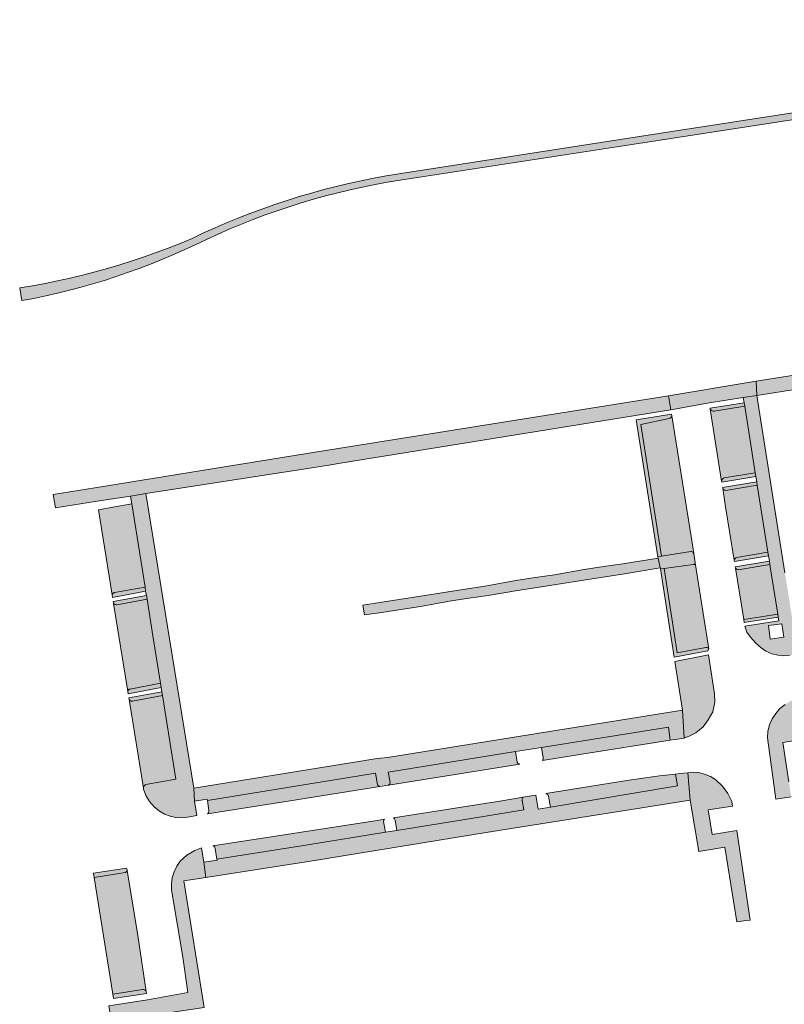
# Model space of a CAD drawing. Extents: x 97094 to 109644, y 463509 to 471969.
# Tile 114 of 256: x 102855 to 102968, y 468147 to 468293. Entities that reach past the tile are written whole.
import ezdxf

# ---------------------------------------------------------------- set-up
doc = ezdxf.new("R2010")
doc.units = 0
doc.layers.add('109 Onkruidbestrijding elementen', color=6, linetype='Continuous', lineweight=20, true_color=0xff00ff)

msp = doc.modelspace()

# ---------------------------------------------------------------- hatches: boundary and pattern name
at = {"layer": '109 Onkruidbestrijding elementen', "true_color": 0xff00ff}
for points in [[(103046.67, 468287.52), (103047.92, 468287.55), (103049.17, 468287.61), (103050.42, 468287.69), (103051.66, 468287.81), (103057.21, 468288.63), (103056.54, 468293.11), (103035.88, 468289.89), (103034.88, 468289.72), (103030, 468288.77), (103028.49, 468288.48), (103027.04, 468288.22), (102991.77, 468282.75), (102949.51, 468276.22), (102911.02, 468270.27), (102909.15, 468269.96), (102907.28, 468269.61), (102905.43, 468269.24), (102903.58, 468268.83), (102901.73, 468268.39), (102899.9, 468267.92), (102898.07, 468267.42), (102896.25, 468266.89), (102894.45, 468266.32), (102892.65, 468265.72), (102890.86, 468265.1), (102889.08, 468264.44), (102887.32, 468263.75), (102885.57, 468263.03), (102883.83, 468262.28), (102882.1, 468261.5), (102880.39, 468260.69), (102878.63, 468259.96), (102876.86, 468259.26), (102875.08, 468258.59), (102873.29, 468257.95), (102871.49, 468257.35), (102869.67, 468256.78), (102867.85, 468256.24), (102866.01, 468255.73), (102864.17, 468255.26), (102862.32, 468254.81), (102860.46, 468254.41), (102858.6, 468254.03), (102856.73, 468253.69), (102854.85, 468253.38), (102855.16, 468251.47), (102856.93, 468251.81), (102858.7, 468252.18), (102860.46, 468252.58), (102862.21, 468253.01), (102863.95, 468253.47), (102865.68, 468253.96), (102867.41, 468254.48), (102869.13, 468255.04), (102870.83, 468255.62), (102872.53, 468256.23), (102874.21, 468256.88), (102875.89, 468257.55), (102877.55, 468258.25), (102879.2, 468258.98), (102880.83, 468259.74), (102882.53, 468260.55), (102884.23, 468261.34), (102885.96, 468262.09), (102887.69, 468262.81), (102889.44, 468263.51), (102891.2, 468264.17), (102892.97, 468264.79), (102894.75, 468265.39), (102896.55, 468265.96), (102898.35, 468266.49), (102900.16, 468266.99), (102901.98, 468267.46), (102903.81, 468267.9), (102905.65, 468268.3), (102907.49, 468268.67), (102909.34, 468269.01), (102911.19, 468269.31), (102949.7, 468275.26), (102991.93, 468281.79), (103027.73, 468287.36), (103029.23, 468287.55), (103030.7, 468287.68), (103033.68, 468287.84), (103035.68, 468287.86), (103036.96, 468287.82), (103042.68, 468287.6), (103042.92, 468287.59), (103046.67, 468287.52)], [(103035.53, 468248.76), (103040.42, 468249.53), (103040.87, 468249.6), (103046.06, 468250.42), (103045.73, 468252.48), (103031.86, 468250.3), (103016.7, 468247.89), (103001.11, 468245.43), (102985.25, 468242.89), (102963.96, 468239.54), (102964.02, 468237.43), (102985.58, 468240.82), (103001.44, 468243.37), (103017.03, 468245.82), (103029.14, 468247.75), (103032.18, 468248.23), (103034.99, 468248.67), (103035.53, 468248.76)], [(102950.98, 468237.37), (102951.31, 468235.3), (102956.99, 468236.32), (102962.04, 468237.11), (102964.02, 468237.43), (102963.96, 468239.54), (102962.17, 468239.26), (102950.98, 468237.37)], [(102951.31, 468235.3), (102950.98, 468237.37), (102923.71, 468233), (102897.36, 468228.8), (102865.98, 468223.74), (102859.82, 468222.74), (102860.15, 468220.76), (102866.31, 468221.74), (102871.27, 468222.52), (102873.53, 468222.88), (102897.2, 468226.56), (102900.93, 468227.14), (102902.35, 468227.41), (102946.08, 468234.46), (102951.31, 468235.3)], [(102962.17, 468236.33), (102957.11, 468235.53), (102957.13, 468235.38), (102957.21, 468235.29), (102957.32, 468235.21), (102957.44, 468235.15), (102957.57, 468235.11), (102957.7, 468235.1), (102962.25, 468235.82), (102962.17, 468236.33)], [(102957.13, 468235.38), (102958.82, 468224.71), (102958.86, 468224.85), (102958.9, 468224.94), (102958.96, 468225.02), (102959.02, 468225.09), (102959.1, 468225.14), (102959.18, 468225.19), (102963.82, 468225.94), (102962.25, 468235.82), (102957.7, 468235.1), (102957.57, 468235.11), (102957.44, 468235.15), (102957.32, 468235.21), (102957.21, 468235.29), (102957.13, 468235.38)], [(102946.86, 468233.14), (102951.08, 468234), (102951.18, 468234.05), (102951.26, 468234.11), (102951.33, 468234.19), (102951.39, 468234.27), (102951.45, 468234.4), (102951.41, 468234.67), (102946.18, 468233.83), (102949.38, 468213.53), (102949.94, 468213.62), (102946.86, 468233.14)], [(102951.45, 468234.4), (102951.39, 468234.27), (102951.33, 468234.19), (102951.26, 468234.11), (102951.18, 468234.05), (102951.08, 468234), (102946.86, 468233.14), (102949.94, 468213.62), (102954.28, 468214.31), (102954.38, 468214.29), (102954.47, 468214.24), (102954.56, 468214.19), (102954.63, 468214.12), (102954.71, 468214.02), (102954.51, 468215.28), (102951.45, 468234.4)], [(102963.91, 468225.41), (102963.82, 468225.94), (102959.18, 468225.19), (102959.1, 468225.14), (102959.02, 468225.09), (102958.96, 468225.02), (102958.9, 468224.94), (102958.86, 468224.85), (102958.82, 468224.71), (102958.84, 468224.58), (102963.91, 468225.41)], [(102964.11, 468224.11), (102964.03, 468224.64), (102958.97, 468223.79), (102958.99, 468223.66), (102959.07, 468223.55), (102959.18, 468223.45), (102959.31, 468223.38), (102959.44, 468223.33), (102964.11, 468224.11)], [(102958.99, 468223.66), (102959.42, 468220.9), (102960.7, 468213.01), (102960.72, 468213.09), (102960.76, 468213.18), (102960.81, 468213.26), (102960.88, 468213.32), (102960.95, 468213.38), (102961.04, 468213.43), (102965.69, 468214.19), (102965.39, 468216.06), (102964.11, 468224.11), (102959.44, 468223.33), (102959.31, 468223.38), (102959.18, 468223.45), (102959.07, 468223.55), (102958.99, 468223.66)], [(102871.27, 468222.52), (102871.47, 468221.35), (102873.42, 468209.01), (102873.51, 468208.43), (102873.62, 468207.77), (102873.71, 468207.22), (102874.57, 468201.79), (102875.69, 468194.78), (102875.79, 468194.14), (102875.9, 468193.48), (102875.99, 468192.94), (102877.98, 468180.55), (102873.52, 468179.78), (102873.42, 468179.72), (102873.34, 468179.64), (102873.27, 468179.54), (102873.22, 468179.44), (102873.19, 468179.33), (102873.18, 468179.21), (102873.19, 468179.1), (102873.54, 468178.12), (102874.06, 468177.24), (102874.75, 468176.47), (102875.58, 468175.84), (102876.32, 468175.39), (102877.13, 468175.07), (102877.97, 468174.88), (102878.84, 468174.84), (102879.71, 468174.93), (102881.07, 468175.15), (102880.75, 468177.3), (102880.63, 468179.23), (102873.53, 468222.88), (102871.27, 468222.52)], [(102868.55, 468207.86), (102868.56, 468207.92), (102868.58, 468207.98), (102868.62, 468208.04), (102868.66, 468208.09), (102868.71, 468208.14), (102868.76, 468208.17), (102868.83, 468208.19), (102868.89, 468208.2), (102873.42, 468209.01), (102871.47, 468221.35), (102868.64, 468220.85), (102866.51, 468220.47), (102868.55, 468207.86)], [(102949.76, 468211.71), (102950.31, 468211.78), (102954.62, 468212.35), (102954.68, 468212.37), (102954.74, 468212.39), (102954.79, 468212.43), (102954.84, 468212.47), (102954.88, 468212.52), (102954.93, 468212.62), (102954.71, 468214.02), (102954.63, 468214.12), (102954.56, 468214.19), (102954.47, 468214.24), (102954.38, 468214.29), (102954.28, 468214.31), (102949.94, 468213.62), (102949.38, 468213.53), (102949.41, 468213.33), (102949.74, 468211.88), (102949.76, 468211.71)], [(102905.7, 468206.34), (102905.93, 468204.89), (102908.47, 468205.28), (102911.33, 468205.72), (102914.2, 468206.16), (102918.54, 468206.92), (102921.4, 468207.36), (102924.27, 468207.8), (102928.59, 468208.52), (102931.5, 468208.97), (102934.32, 468209.4), (102938.7, 468210.12), (102941.57, 468210.56), (102944.43, 468211), (102949.74, 468211.88), (102949.41, 468213.33), (102944.2, 468212.49), (102941.33, 468212.05), (102938.47, 468211.61), (102934.07, 468210.86), (102931.2, 468210.42), (102928.34, 468209.98), (102924.04, 468209.21), (102921.17, 468208.77), (102918.31, 468208.32), (102913.94, 468207.61), (102911.08, 468207.17), (102908.22, 468206.73), (102905.7, 468206.34)], [(102965.78, 468213.65), (102965.69, 468214.19), (102961.04, 468213.43), (102960.95, 468213.38), (102960.88, 468213.32), (102960.81, 468213.26), (102960.76, 468213.18), (102960.72, 468213.09), (102960.7, 468213.01), (102960.73, 468212.83), (102965.78, 468213.65)], [(102960.88, 468211.84), (102960.93, 468211.79), (102961.04, 468211.69), (102961.16, 468211.62), (102961.3, 468211.57), (102965.98, 468212.35), (102965.9, 468212.88), (102960.85, 468212.03), (102960.88, 468211.84)], [(102956.77, 468199.56), (102956.92, 468199.9), (102956.86, 468199.96), (102956.77, 468200.01), (102956.68, 468200.05), (102956.59, 468200.07), (102956.49, 468200.07), (102952.25, 468199.28), (102950.31, 468211.78), (102949.76, 468211.71), (102951.79, 468198.64), (102956.77, 468199.56)], [(102952.25, 468199.28), (102956.49, 468200.07), (102956.59, 468200.07), (102956.68, 468200.05), (102956.77, 468200.01), (102956.86, 468199.96), (102956.92, 468199.9), (102956.83, 468200.45), (102954.93, 468212.62), (102954.88, 468212.52), (102954.84, 468212.47), (102954.79, 468212.43), (102954.74, 468212.39), (102954.68, 468212.37), (102954.62, 468212.35), (102950.31, 468211.78), (102952.25, 468199.28)], [(102967.15, 468205.02), (102966.23, 468210.79), (102965.98, 468212.35), (102961.3, 468211.57), (102961.16, 468211.62), (102961.04, 468211.69), (102960.93, 468211.79), (102960.88, 468211.84), (102962.11, 468204.24), (102967.15, 468205.02)], [(102868.61, 468207.49), (102873.51, 468208.43), (102873.42, 468209.01), (102868.89, 468208.2), (102868.83, 468208.19), (102868.76, 468208.17), (102868.71, 468208.14), (102868.66, 468208.09), (102868.62, 468208.04), (102868.58, 468207.98), (102868.56, 468207.92), (102868.55, 468207.86), (102868.61, 468207.49)], [(103059.37, 468206.82), (103053.97, 468205.95), (103054.17, 468204.45), (103052.2, 468201.49), (103040.79, 468199.67), (103037.84, 468201.8), (103037.58, 468203.32), (103032.25, 468202.46), (103032.44, 468201.05), (103030.47, 468198.09), (103019.07, 468196.26), (103016.11, 468198.39), (103015.86, 468199.84), (103010.55, 468198.99), (103010.74, 468197.56), (103008.78, 468194.6), (102997.37, 468192.78), (102994.42, 468194.9), (102994.16, 468196.4), (102988.88, 468195.57), (102989.07, 468194.11), (102987.11, 468191.15), (102975.7, 468189.33), (102972.75, 468191.45), (102972.49, 468192.93), (102970.18, 468192.52), (102969.16, 468192.17), (102968.22, 468191.64), (102967.47, 468191.03), (102966.84, 468190.3), (102966.33, 468189.49), (102965.92, 468188.6), (102965.67, 468187.66), (102965.61, 468186.69), (102966.88, 468177.6), (102969.14, 468177.95), (102968.79, 468180.17), (102967.88, 468185.99), (102989.29, 468189.45), (103016.79, 468193.89), (103046.38, 468198.57), (103079.53, 468203.78), (103078.58, 468209.85), (103075.76, 468209.41), (103075.96, 468207.93), (103073.99, 468204.97), (103062.59, 468203.15), (103059.63, 468205.28), (103059.37, 468206.82)], [(102873.71, 468207.22), (102873.62, 468207.77), (102868.71, 468206.87), (102868.75, 468206.61), (102868.83, 468206.53), (102868.9, 468206.48), (102868.98, 468206.44), (102869.06, 468206.42), (102869.15, 468206.41), (102869.24, 468206.41), (102873.71, 468207.22)], [(102868.75, 468206.61), (102870.86, 468193.56), (102870.87, 468193.64), (102870.9, 468193.7), (102870.93, 468193.76), (102870.97, 468193.81), (102871.02, 468193.85), (102871.08, 468193.89), (102871.14, 468193.91), (102871.2, 468193.92), (102875.69, 468194.78), (102874.57, 468201.79), (102873.71, 468207.22), (102869.24, 468206.41), (102869.15, 468206.41), (102869.06, 468206.42), (102868.98, 468206.44), (102868.9, 468206.48), (102868.83, 468206.53), (102868.75, 468206.61)], [(102962.11, 468204.24), (102962.18, 468203.8), (102967.22, 468204.58), (102967.15, 468205.02), (102962.11, 468204.24)], [(102956.87, 468198.98), (102951.89, 468198.02), (102953.01, 468190.79), (102953.3, 468186.64), (102954.13, 468186.99), (102955.01, 468187.43), (102956.09, 468188.32), (102956.85, 468189.35), (102957.51, 468190.55), (102957.82, 468191.98), (102957.79, 468193.21), (102956.87, 468198.98)], [(102870.92, 468193.21), (102875.79, 468194.14), (102875.69, 468194.78), (102871.2, 468193.92), (102871.14, 468193.91), (102871.08, 468193.89), (102871.02, 468193.85), (102870.97, 468193.81), (102870.93, 468193.76), (102870.9, 468193.7), (102870.87, 468193.64), (102870.86, 468193.56), (102870.92, 468193.21)], [(102871.05, 468192.35), (102871.08, 468192.31), (102871.15, 468192.25), (102871.21, 468192.2), (102871.29, 468192.16), (102871.38, 468192.14), (102871.46, 468192.12), (102871.55, 468192.13), (102875.99, 468192.94), (102875.9, 468193.48), (102871.02, 468192.59), (102871.05, 468192.35)], [(102871.05, 468192.35), (102873.18, 468179.21), (102873.19, 468179.33), (102873.22, 468179.44), (102873.27, 468179.54), (102873.34, 468179.64), (102873.42, 468179.72), (102873.52, 468179.78), (102877.98, 468180.55), (102875.99, 468192.94), (102871.55, 468192.13), (102871.46, 468192.12), (102871.38, 468192.14), (102871.29, 468192.16), (102871.21, 468192.2), (102871.15, 468192.25), (102871.08, 468192.31), (102871.05, 468192.35)], [(102908.2, 468179.46), (102909.5, 468179.67), (102909.69, 468179.86), (102909.75, 468180.08), (102909.45, 468181.6), (102928.3, 468184.64), (102932.13, 468185.25), (102950.94, 468188.28), (102951.22, 468186.34), (102951.93, 468186.44), (102953.3, 468186.64), (102953.01, 468190.79), (102909.32, 468183.75), (102907.78, 468183.62), (102880.63, 468179.23), (102880.75, 468177.3), (102882.63, 468177.58), (102882.65, 468177.41), (102907.54, 468181.43), (102907.86, 468179.71), (102907.98, 468179.57), (102908.2, 468179.46)], [(102951.22, 468186.34), (102950.94, 468188.28), (102932.13, 468185.25), (102932.39, 468183.74), (102932.39, 468183.64), (102932.37, 468183.54), (102932.34, 468183.45), (102932.27, 468183.32), (102938.12, 468184.26), (102951.22, 468186.34)], [(102909.5, 468179.67), (102928.92, 468182.79), (102928.82, 468182.82), (102928.75, 468182.85), (102928.69, 468182.9), (102928.63, 468182.95), (102928.59, 468183.01), (102928.55, 468183.08), (102928.3, 468184.64), (102909.45, 468181.6), (102909.75, 468180.08), (102909.69, 468179.86), (102909.5, 468179.67)], [(102931.31, 468178.18), (102929.44, 468177.88), (102929.35, 468177.78), (102929.3, 468177.71), (102929.27, 468177.63), (102929.26, 468177.55), (102929.25, 468177.47), (102929.26, 468177.39), (102929.53, 468176), (102923.55, 468175.05), (102910.73, 468172.96), (102909.02, 468172.68), (102897.54, 468170.81), (102884.07, 468168.7), (102884.09, 468168.56), (102882.13, 468168.26), (102882.41, 468165.99), (102897.92, 468168.42), (102923.94, 468172.66), (102954.16, 468177.45), (102953.81, 468181.52), (102952.64, 468181.39), (102952.01, 468181.32), (102952.3, 468179.57), (102933.48, 468176.42), (102931.67, 468176.11), (102931.31, 468178.18)], [(102908.2, 468179.46), (102907.98, 468179.57), (102907.86, 468179.71), (102907.54, 468181.43), (102882.65, 468177.41), (102882.87, 468175.91), (102882.87, 468175.72), (102882.8, 468175.56), (102882.66, 468175.4), (102894.92, 468177.33), (102908.2, 468179.46)], [(102933.48, 468176.42), (102952.3, 468179.57), (102952.01, 468181.32), (102949.61, 468181.06), (102944.78, 468180.36), (102932.8, 468178.43), (102932.93, 468178.37), (102933, 468178.31), (102933.12, 468178.21), (102933.19, 468178.06), (102933.48, 468176.42)], [(102955.47, 468169.84), (102959.32, 468170.46), (102961.07, 468159.43), (102962.46, 468159.59), (102963.05, 468159.67), (102961.07, 468172.93), (102957.41, 468172.35), (102956.84, 468176), (102960.46, 468176.57), (102960.35, 468177.23), (102959.74, 468178.43), (102958.95, 468179.53), (102957.99, 468180.48), (102957.19, 468180.97), (102956.31, 468181.32), (102955.39, 468181.53), (102954.45, 468181.59), (102953.81, 468181.52), (102954.16, 468177.45), (102955.47, 468169.84)], [(102910.22, 468174.83), (102910.35, 468174.69), (102910.41, 468174.6), (102910.45, 468174.5), (102910.73, 468172.96), (102923.55, 468175.05), (102929.53, 468176), (102929.26, 468177.39), (102929.25, 468177.47), (102929.26, 468177.55), (102929.27, 468177.63), (102929.3, 468177.71), (102929.35, 468177.78), (102929.44, 468177.88), (102926.29, 468177.37), (102910.22, 468174.83)], [(102908.91, 468174.62), (102907.79, 468174.45), (102883.46, 468170.68), (102883.62, 468170.61), (102883.74, 468170.46), (102883.82, 468170.29), (102884.07, 468168.7), (102897.54, 468170.81), (102909.02, 468172.68), (102908.74, 468174.3), (102908.76, 468174.39), (102908.79, 468174.47), (102908.84, 468174.54), (102908.91, 468174.62)], [(102873.79, 468147.86), (102868.03, 468146.98), (102868.46, 468144.72), (102868.65, 468144.75), (102870.81, 468145.06), (102882.18, 468146.73), (102879.16, 468165.48), (102882.41, 468165.99), (102882.13, 468168.26), (102881.8, 468170.38), (102880.77, 468170.01), (102879.62, 468169.32), (102878.63, 468168.42), (102878.11, 468167.67), (102877.71, 468166.84), (102877.45, 468165.96), (102877.34, 468165.05), (102877.36, 468164.14), (102879, 468154.18), (102879.77, 468148.93), (102873.79, 468147.86)], [(102865.86, 468166), (102870.48, 468166.71), (102870.56, 468166.75), (102870.63, 468166.81), (102870.69, 468166.88), (102870.74, 468166.96), (102870.77, 468167.03), (102870.75, 468167.15), (102870.69, 468167.39), (102865.76, 468166.64), (102865.86, 468166)], [(102865.86, 468166), (102868.63, 468148.69), (102873.11, 468149.38), (102873.2, 468149.38), (102873.28, 468149.36), (102873.36, 468149.33), (102873.43, 468149.29), (102873.5, 468149.23), (102873.56, 468149.17), (102873.6, 468149.11), (102872.34, 468157.37), (102870.77, 468167.03), (102870.74, 468166.96), (102870.69, 468166.88), (102870.63, 468166.81), (102870.56, 468166.75), (102870.48, 468166.71), (102865.86, 468166)], [(102873.6, 468149.11), (102873.56, 468149.17), (102873.5, 468149.23), (102873.43, 468149.29), (102873.36, 468149.33), (102873.28, 468149.36), (102873.2, 468149.38), (102873.11, 468149.38), (102868.63, 468148.69), (102868.74, 468148.05), (102873.64, 468148.81), (102873.6, 468149.11)]]:
    msp.add_hatch(color=6, dxfattribs=at).paths.add_polyline_path(points)
h = msp.add_hatch(color=6, dxfattribs=at)
h.paths.add_polyline_path([(102970.12, 468199.08), (102968.53, 468209.12), (102968.2, 468211.16), (102964.02, 468237.43), (102962.04, 468237.11), (102962.17, 468236.33), (102962.25, 468235.82), (102963.82, 468225.94), (102963.91, 468225.41), (102964.03, 468224.64), (102964.11, 468224.11), (102965.39, 468216.06), (102965.69, 468214.19), (102965.78, 468213.65), (102965.9, 468212.88), (102965.98, 468212.35), (102966.23, 468210.79), (102967.15, 468205.02), (102967.22, 468204.58), (102967.31, 468204.01), (102962.27, 468203.22), (102962.56, 468202.35), (102963.11, 468201.58), (102963.89, 468200.7), (102964.69, 468200), (102965.36, 468199.54), (102966.27, 468199.12), (102967.19, 468198.95), (102968.06, 468198.84), (102968.9, 468198.87), (102970.12, 468199.08)])
h.paths.add_polyline_path([(102968.02, 468201.59), (102966.02, 468201.31), (102965.75, 468203.33), (102967.74, 468203.6), (102968.02, 468201.59)])

# ---------------------------------------------------------------- linework, layer by layer
at = {"layer": '109 Onkruidbestrijding elementen', "color": 3, "true_color": 0x00ff00}
for points in [[(102991.77, 468282.75), (102949.51, 468276.22), (102911.02, 468270.27), (102909.15, 468269.96), (102907.28, 468269.61), (102905.43, 468269.24), (102903.58, 468268.83), (102901.73, 468268.39), (102899.9, 468267.92), (102898.07, 468267.42), (102896.25, 468266.89), (102894.45, 468266.32), (102892.65, 468265.72), (102890.86, 468265.1), (102889.08, 468264.44), (102887.32, 468263.75), (102885.57, 468263.03), (102883.83, 468262.28), (102882.1, 468261.5), (102880.39, 468260.69), (102878.63, 468259.96), (102876.86, 468259.26), (102875.08, 468258.59), (102873.29, 468257.95), (102871.49, 468257.35), (102869.67, 468256.78), (102867.85, 468256.24), (102866.01, 468255.73), (102864.17, 468255.26), (102862.32, 468254.81), (102860.46, 468254.41), (102858.6, 468254.03), (102856.73, 468253.69), (102854.85, 468253.38), (102855.16, 468251.47), (102856.93, 468251.81), (102858.7, 468252.18), (102860.46, 468252.58), (102862.21, 468253.01), (102863.95, 468253.47), (102865.68, 468253.96), (102867.41, 468254.48), (102869.13, 468255.04), (102870.83, 468255.62), (102872.53, 468256.23), (102874.21, 468256.88), (102875.89, 468257.55), (102877.55, 468258.25), (102879.2, 468258.98), (102880.83, 468259.74), (102882.53, 468260.55), (102884.23, 468261.34), (102885.96, 468262.09), (102887.69, 468262.81), (102889.44, 468263.51), (102891.2, 468264.17), (102892.97, 468264.79), (102894.75, 468265.39), (102896.55, 468265.96), (102898.35, 468266.49), (102900.16, 468266.99), (102901.98, 468267.46), (102903.81, 468267.9), (102905.65, 468268.3), (102907.49, 468268.67), (102909.34, 468269.01), (102911.19, 468269.31), (102949.7, 468275.26), (102991.93, 468281.79)], [(102968.2, 468211.16), (102964.02, 468237.43), (102962.04, 468237.11), (102962.17, 468236.33), (102962.25, 468235.82), (102963.82, 468225.94), (102963.91, 468225.41), (102964.03, 468224.64), (102964.11, 468224.11), (102965.39, 468216.06), (102965.69, 468214.19), (102965.78, 468213.65), (102965.9, 468212.88), (102965.98, 468212.35), (102966.23, 468210.79), (102967.15, 468205.02), (102967.22, 468204.58), (102967.31, 468204.01), (102962.27, 468203.22), (102962.56, 468202.35), (102963.11, 468201.58), (102963.89, 468200.7), (102964.69, 468200), (102965.36, 468199.54), (102966.27, 468199.12), (102967.19, 468198.95), (102968.06, 468198.84), (102968.9, 468198.87)], [(102968.22, 468191.64), (102967.47, 468191.03), (102966.84, 468190.3), (102966.33, 468189.49), (102965.92, 468188.6), (102965.67, 468187.66), (102965.61, 468186.69), (102966.88, 468177.6), (102969.14, 468177.95)], [(102968.79, 468180.17), (102967.88, 468185.99), (102989.29, 468189.45)]]:
    msp.add_lwpolyline(points, dxfattribs=at)
for points in [[(103035.53, 468248.76), (103040.42, 468249.53), (103040.87, 468249.6), (103046.06, 468250.42), (103045.73, 468252.48), (103031.86, 468250.3), (103016.7, 468247.89), (103001.11, 468245.43), (102985.25, 468242.89), (102963.96, 468239.54), (102964.02, 468237.43), (102985.58, 468240.82), (103001.44, 468243.37), (103017.03, 468245.82), (103029.14, 468247.75), (103032.18, 468248.23), (103034.99, 468248.67), (103035.53, 468248.76)], [(102950.98, 468237.37), (102951.31, 468235.3), (102956.99, 468236.32), (102962.04, 468237.11), (102964.02, 468237.43), (102963.96, 468239.54), (102962.17, 468239.26), (102950.98, 468237.37)], [(102951.31, 468235.3), (102950.98, 468237.37), (102923.71, 468233), (102897.36, 468228.8), (102865.98, 468223.74), (102859.82, 468222.74), (102860.15, 468220.76), (102866.31, 468221.74), (102871.27, 468222.52), (102873.53, 468222.88), (102897.2, 468226.56), (102900.93, 468227.14), (102902.35, 468227.41), (102946.08, 468234.46), (102951.31, 468235.3)], [(102962.17, 468236.33), (102957.11, 468235.53), (102957.13, 468235.38), (102957.21, 468235.29), (102957.32, 468235.21), (102957.44, 468235.15), (102957.57, 468235.11), (102957.7, 468235.1), (102962.25, 468235.82), (102962.17, 468236.33)], [(102957.13, 468235.38), (102958.82, 468224.71), (102958.86, 468224.85), (102958.9, 468224.94), (102958.96, 468225.02), (102959.02, 468225.09), (102959.1, 468225.14), (102959.18, 468225.19), (102963.82, 468225.94), (102962.25, 468235.82), (102957.7, 468235.1), (102957.57, 468235.11), (102957.44, 468235.15), (102957.32, 468235.21), (102957.21, 468235.29), (102957.13, 468235.38)], [(102946.86, 468233.14), (102951.08, 468234), (102951.18, 468234.05), (102951.26, 468234.11), (102951.33, 468234.19), (102951.39, 468234.27), (102951.45, 468234.4), (102951.41, 468234.67), (102946.18, 468233.83), (102949.38, 468213.53), (102949.94, 468213.62), (102946.86, 468233.14)], [(102951.45, 468234.4), (102951.39, 468234.27), (102951.33, 468234.19), (102951.26, 468234.11), (102951.18, 468234.05), (102951.08, 468234), (102946.86, 468233.14), (102949.94, 468213.62), (102954.28, 468214.31), (102954.38, 468214.29), (102954.47, 468214.24), (102954.56, 468214.19), (102954.63, 468214.12), (102954.71, 468214.02), (102954.51, 468215.28), (102951.45, 468234.4)], [(102963.91, 468225.41), (102963.82, 468225.94), (102959.18, 468225.19), (102959.1, 468225.14), (102959.02, 468225.09), (102958.96, 468225.02), (102958.9, 468224.94), (102958.86, 468224.85), (102958.82, 468224.71), (102958.84, 468224.58), (102963.91, 468225.41)], [(102964.11, 468224.11), (102964.03, 468224.64), (102958.97, 468223.79), (102958.99, 468223.66), (102959.07, 468223.55), (102959.18, 468223.45), (102959.31, 468223.38), (102959.44, 468223.33), (102964.11, 468224.11)], [(102958.99, 468223.66), (102959.42, 468220.9), (102960.7, 468213.01), (102960.72, 468213.09), (102960.76, 468213.18), (102960.81, 468213.26), (102960.88, 468213.32), (102960.95, 468213.38), (102961.04, 468213.43), (102965.69, 468214.19), (102965.39, 468216.06), (102964.11, 468224.11), (102959.44, 468223.33), (102959.31, 468223.38), (102959.18, 468223.45), (102959.07, 468223.55), (102958.99, 468223.66)], [(102871.27, 468222.52), (102871.47, 468221.35), (102873.42, 468209.01), (102873.51, 468208.43), (102873.62, 468207.77), (102873.71, 468207.22), (102874.57, 468201.79), (102875.69, 468194.78), (102875.79, 468194.14), (102875.9, 468193.48), (102875.99, 468192.94), (102877.98, 468180.55), (102873.52, 468179.78), (102873.42, 468179.72), (102873.34, 468179.64), (102873.27, 468179.54), (102873.22, 468179.44), (102873.19, 468179.33), (102873.18, 468179.21), (102873.19, 468179.1), (102873.54, 468178.12), (102874.06, 468177.24), (102874.75, 468176.47), (102875.58, 468175.84), (102876.32, 468175.39), (102877.13, 468175.07), (102877.97, 468174.88), (102878.84, 468174.84), (102879.71, 468174.93), (102881.07, 468175.15), (102880.75, 468177.3), (102880.63, 468179.23), (102873.53, 468222.88), (102871.27, 468222.52)], [(102868.55, 468207.86), (102868.56, 468207.92), (102868.58, 468207.98), (102868.62, 468208.04), (102868.66, 468208.09), (102868.71, 468208.14), (102868.76, 468208.17), (102868.83, 468208.19), (102868.89, 468208.2), (102873.42, 468209.01), (102871.47, 468221.35), (102868.64, 468220.85), (102866.51, 468220.47), (102868.55, 468207.86)], [(102949.76, 468211.71), (102950.31, 468211.78), (102954.62, 468212.35), (102954.68, 468212.37), (102954.74, 468212.39), (102954.79, 468212.43), (102954.84, 468212.47), (102954.88, 468212.52), (102954.93, 468212.62), (102954.71, 468214.02), (102954.63, 468214.12), (102954.56, 468214.19), (102954.47, 468214.24), (102954.38, 468214.29), (102954.28, 468214.31), (102949.94, 468213.62), (102949.38, 468213.53), (102949.41, 468213.33), (102949.74, 468211.88), (102949.76, 468211.71)], [(102905.7, 468206.34), (102905.93, 468204.89), (102908.47, 468205.28), (102911.33, 468205.72), (102914.2, 468206.16), (102918.54, 468206.92), (102921.4, 468207.36), (102924.27, 468207.8), (102928.59, 468208.52), (102931.5, 468208.97), (102934.32, 468209.4), (102938.7, 468210.12), (102941.57, 468210.56), (102944.43, 468211), (102949.74, 468211.88), (102949.41, 468213.33), (102944.2, 468212.49), (102941.33, 468212.05), (102938.47, 468211.61), (102934.07, 468210.86), (102931.2, 468210.42), (102928.34, 468209.98), (102924.04, 468209.21), (102921.17, 468208.77), (102918.31, 468208.32), (102913.94, 468207.61), (102911.08, 468207.17), (102908.22, 468206.73), (102905.7, 468206.34)], [(102965.78, 468213.65), (102965.69, 468214.19), (102961.04, 468213.43), (102960.95, 468213.38), (102960.88, 468213.32), (102960.81, 468213.26), (102960.76, 468213.18), (102960.72, 468213.09), (102960.7, 468213.01), (102960.73, 468212.83), (102965.78, 468213.65)], [(102960.88, 468211.84), (102960.93, 468211.79), (102961.04, 468211.69), (102961.16, 468211.62), (102961.3, 468211.57), (102965.98, 468212.35), (102965.9, 468212.88), (102960.85, 468212.03), (102960.88, 468211.84)], [(102956.77, 468199.56), (102956.92, 468199.9), (102956.86, 468199.96), (102956.77, 468200.01), (102956.68, 468200.05), (102956.59, 468200.07), (102956.49, 468200.07), (102952.25, 468199.28), (102950.31, 468211.78), (102949.76, 468211.71), (102951.79, 468198.64), (102956.77, 468199.56)], [(102952.25, 468199.28), (102956.49, 468200.07), (102956.59, 468200.07), (102956.68, 468200.05), (102956.77, 468200.01), (102956.86, 468199.96), (102956.92, 468199.9), (102956.83, 468200.45), (102954.93, 468212.62), (102954.88, 468212.52), (102954.84, 468212.47), (102954.79, 468212.43), (102954.74, 468212.39), (102954.68, 468212.37), (102954.62, 468212.35), (102950.31, 468211.78), (102952.25, 468199.28)], [(102967.15, 468205.02), (102966.23, 468210.79), (102965.98, 468212.35), (102961.3, 468211.57), (102961.16, 468211.62), (102961.04, 468211.69), (102960.93, 468211.79), (102960.88, 468211.84), (102962.11, 468204.24), (102967.15, 468205.02)], [(102868.61, 468207.49), (102873.51, 468208.43), (102873.42, 468209.01), (102868.89, 468208.2), (102868.83, 468208.19), (102868.76, 468208.17), (102868.71, 468208.14), (102868.66, 468208.09), (102868.62, 468208.04), (102868.58, 468207.98), (102868.56, 468207.92), (102868.55, 468207.86), (102868.61, 468207.49)], [(102873.71, 468207.22), (102873.62, 468207.77), (102868.71, 468206.87), (102868.75, 468206.61), (102868.83, 468206.53), (102868.9, 468206.48), (102868.98, 468206.44), (102869.06, 468206.42), (102869.15, 468206.41), (102869.24, 468206.41), (102873.71, 468207.22)], [(102868.75, 468206.61), (102870.86, 468193.56), (102870.87, 468193.64), (102870.9, 468193.7), (102870.93, 468193.76), (102870.97, 468193.81), (102871.02, 468193.85), (102871.08, 468193.89), (102871.14, 468193.91), (102871.2, 468193.92), (102875.69, 468194.78), (102874.57, 468201.79), (102873.71, 468207.22), (102869.24, 468206.41), (102869.15, 468206.41), (102869.06, 468206.42), (102868.98, 468206.44), (102868.9, 468206.48), (102868.83, 468206.53), (102868.75, 468206.61)], [(102962.11, 468204.24), (102962.18, 468203.8), (102967.22, 468204.58), (102967.15, 468205.02), (102962.11, 468204.24)], [(102968.02, 468201.59), (102966.02, 468201.31), (102965.75, 468203.33), (102967.74, 468203.6), (102968.02, 468201.59)], [(102956.87, 468198.98), (102951.89, 468198.02), (102953.01, 468190.79), (102953.3, 468186.64), (102954.13, 468186.99), (102955.01, 468187.43), (102956.09, 468188.32), (102956.85, 468189.35), (102957.51, 468190.55), (102957.82, 468191.98), (102957.79, 468193.21), (102956.87, 468198.98)], [(102870.92, 468193.21), (102875.79, 468194.14), (102875.69, 468194.78), (102871.2, 468193.92), (102871.14, 468193.91), (102871.08, 468193.89), (102871.02, 468193.85), (102870.97, 468193.81), (102870.93, 468193.76), (102870.9, 468193.7), (102870.87, 468193.64), (102870.86, 468193.56), (102870.92, 468193.21)], [(102871.05, 468192.35), (102871.08, 468192.31), (102871.15, 468192.25), (102871.21, 468192.2), (102871.29, 468192.16), (102871.38, 468192.14), (102871.46, 468192.12), (102871.55, 468192.13), (102875.99, 468192.94), (102875.9, 468193.48), (102871.02, 468192.59), (102871.05, 468192.35)], [(102871.05, 468192.35), (102873.18, 468179.21), (102873.19, 468179.33), (102873.22, 468179.44), (102873.27, 468179.54), (102873.34, 468179.64), (102873.42, 468179.72), (102873.52, 468179.78), (102877.98, 468180.55), (102875.99, 468192.94), (102871.55, 468192.13), (102871.46, 468192.12), (102871.38, 468192.14), (102871.29, 468192.16), (102871.21, 468192.2), (102871.15, 468192.25), (102871.08, 468192.31), (102871.05, 468192.35)], [(102908.2, 468179.46), (102909.5, 468179.67), (102909.69, 468179.86), (102909.75, 468180.08), (102909.45, 468181.6), (102928.3, 468184.64), (102932.13, 468185.25), (102950.94, 468188.28), (102951.22, 468186.34), (102951.93, 468186.44), (102953.3, 468186.64), (102953.01, 468190.79), (102909.32, 468183.75), (102907.78, 468183.62), (102880.63, 468179.23), (102880.75, 468177.3), (102882.63, 468177.58), (102882.65, 468177.41), (102907.54, 468181.43), (102907.86, 468179.71), (102907.98, 468179.57), (102908.2, 468179.46)], [(102951.22, 468186.34), (102950.94, 468188.28), (102932.13, 468185.25), (102932.39, 468183.74), (102932.39, 468183.64), (102932.37, 468183.54), (102932.34, 468183.45), (102932.27, 468183.32), (102938.12, 468184.26), (102951.22, 468186.34)], [(102909.5, 468179.67), (102928.92, 468182.79), (102928.82, 468182.82), (102928.75, 468182.85), (102928.69, 468182.9), (102928.63, 468182.95), (102928.59, 468183.01), (102928.55, 468183.08), (102928.3, 468184.64), (102909.45, 468181.6), (102909.75, 468180.08), (102909.69, 468179.86), (102909.5, 468179.67)], [(102931.31, 468178.18), (102929.44, 468177.88), (102929.35, 468177.78), (102929.3, 468177.71), (102929.27, 468177.63), (102929.26, 468177.55), (102929.25, 468177.47), (102929.26, 468177.39), (102929.53, 468176), (102923.55, 468175.05), (102910.73, 468172.96), (102909.02, 468172.68), (102897.54, 468170.81), (102884.07, 468168.7), (102884.09, 468168.56), (102882.13, 468168.26), (102882.41, 468165.99), (102897.92, 468168.42), (102923.94, 468172.66), (102954.16, 468177.45), (102953.81, 468181.52), (102952.64, 468181.39), (102952.01, 468181.32), (102952.3, 468179.57), (102933.48, 468176.42), (102931.67, 468176.11), (102931.31, 468178.18)], [(102908.2, 468179.46), (102907.98, 468179.57), (102907.86, 468179.71), (102907.54, 468181.43), (102882.65, 468177.41), (102882.87, 468175.91), (102882.87, 468175.72), (102882.8, 468175.56), (102882.66, 468175.4), (102894.92, 468177.33), (102908.2, 468179.46)], [(102933.48, 468176.42), (102952.3, 468179.57), (102952.01, 468181.32), (102949.61, 468181.06), (102944.78, 468180.36), (102932.8, 468178.43), (102932.93, 468178.37), (102933, 468178.31), (102933.12, 468178.21), (102933.19, 468178.06), (102933.48, 468176.42)], [(102955.47, 468169.84), (102959.32, 468170.46), (102961.07, 468159.43), (102962.46, 468159.59), (102963.05, 468159.67), (102961.07, 468172.93), (102957.41, 468172.35), (102956.84, 468176), (102960.46, 468176.57), (102960.35, 468177.23), (102959.74, 468178.43), (102958.95, 468179.53), (102957.99, 468180.48), (102957.19, 468180.97), (102956.31, 468181.32), (102955.39, 468181.53), (102954.45, 468181.59), (102953.81, 468181.52), (102954.16, 468177.45), (102955.47, 468169.84)], [(102910.22, 468174.83), (102910.35, 468174.69), (102910.41, 468174.6), (102910.45, 468174.5), (102910.73, 468172.96), (102923.55, 468175.05), (102929.53, 468176), (102929.26, 468177.39), (102929.25, 468177.47), (102929.26, 468177.55), (102929.27, 468177.63), (102929.3, 468177.71), (102929.35, 468177.78), (102929.44, 468177.88), (102926.29, 468177.37), (102910.22, 468174.83)], [(102908.91, 468174.62), (102907.79, 468174.45), (102883.46, 468170.68), (102883.62, 468170.61), (102883.74, 468170.46), (102883.82, 468170.29), (102884.07, 468168.7), (102897.54, 468170.81), (102909.02, 468172.68), (102908.74, 468174.3), (102908.76, 468174.39), (102908.79, 468174.47), (102908.84, 468174.54), (102908.91, 468174.62)], [(102873.79, 468147.86), (102868.03, 468146.98), (102868.46, 468144.72), (102868.65, 468144.75), (102870.81, 468145.06), (102882.18, 468146.73), (102879.16, 468165.48), (102882.41, 468165.99), (102882.13, 468168.26), (102881.8, 468170.38), (102880.77, 468170.01), (102879.62, 468169.32), (102878.63, 468168.42), (102878.11, 468167.67), (102877.71, 468166.84), (102877.45, 468165.96), (102877.34, 468165.05), (102877.36, 468164.14), (102879, 468154.18), (102879.77, 468148.93), (102873.79, 468147.86)], [(102865.86, 468166), (102870.48, 468166.71), (102870.56, 468166.75), (102870.63, 468166.81), (102870.69, 468166.88), (102870.74, 468166.96), (102870.77, 468167.03), (102870.75, 468167.15), (102870.69, 468167.39), (102865.76, 468166.64), (102865.86, 468166)], [(102865.86, 468166), (102868.63, 468148.69), (102873.11, 468149.38), (102873.2, 468149.38), (102873.28, 468149.36), (102873.36, 468149.33), (102873.43, 468149.29), (102873.5, 468149.23), (102873.56, 468149.17), (102873.6, 468149.11), (102872.34, 468157.37), (102870.77, 468167.03), (102870.74, 468166.96), (102870.69, 468166.88), (102870.63, 468166.81), (102870.56, 468166.75), (102870.48, 468166.71), (102865.86, 468166)], [(102873.6, 468149.11), (102873.56, 468149.17), (102873.5, 468149.23), (102873.43, 468149.29), (102873.36, 468149.33), (102873.28, 468149.36), (102873.2, 468149.38), (102873.11, 468149.38), (102868.63, 468148.69), (102868.74, 468148.05), (102873.64, 468148.81), (102873.6, 468149.11)]]:
    msp.add_lwpolyline(points, close=True, dxfattribs=at)

doc.saveas('drawing.dxf')
